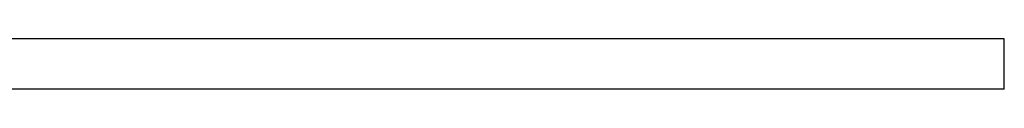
# Model space of a CAD drawing. Extents: x -1073 to 1127, y -1646 to 1793.
# Tile 4 of 39: x 637 to 1127, y -932 to -907. Entities that reach past the tile are written whole.
import ezdxf

# ---------------------------------------------------------------- set-up
doc = ezdxf.new("R2010")
doc.units = 0
doc.layers.get('0').update_dxf_attribs({"linetype": 'CONTINUOUS'})

msp = doc.modelspace()

# ---------------------------------------------------------------- linework, layer by layer
for p, q in [((696.97, -906.65), (577.34, -906.65)), ((805.15, -906.65), (696.97, -906.65)), ((900.02, -906.65), (805.15, -906.65)), ((979.96, -906.65), (900.02, -906.65)), ((1043.6, -906.65), (979.96, -906.65)), ((1089.85, -906.65), (1043.6, -906.65)), ((1117.93, -906.65), (1089.85, -906.65)), ((1127.34, -906.65), (1117.93, -906.65)), ((1127.34, -931.65), (1127.34, -906.65)), ((696.97, -931.65), (625.66, -931.65)), ((805.15, -931.65), (696.97, -931.65)), ((900.02, -931.65), (805.15, -931.65)), ((979.96, -931.65), (900.02, -931.65)), ((1043.6, -931.65), (979.96, -931.65)), ((1089.85, -931.65), (1043.6, -931.65)), ((1117.93, -931.65), (1089.85, -931.65)), ((1127.34, -931.65), (1117.93, -931.65))]:
    msp.add_line(p, q)

doc.saveas('drawing.dxf')
